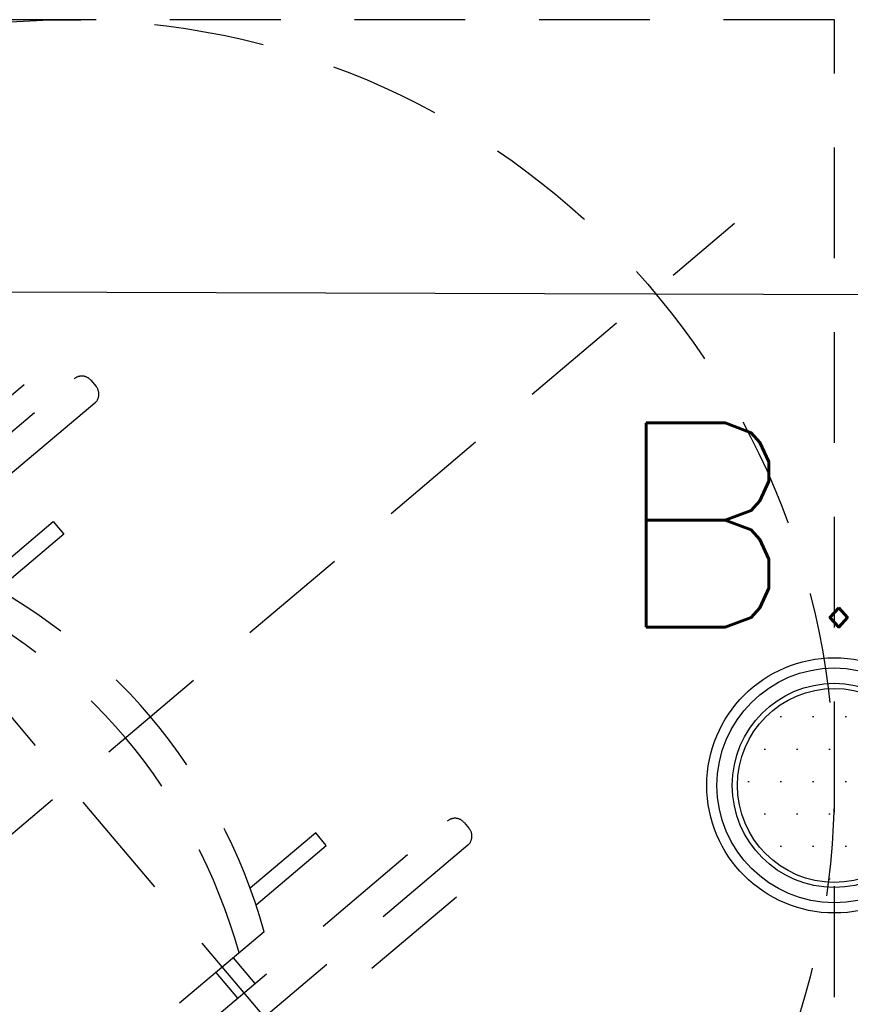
# Model space of a CAD drawing. Header units: millimetres. Extents: x 22250 to 51280, y -5012 to 7692.
# Tile 86 of 182: x 39588 to 39670, y 2681 to 2777. Entities that reach past the tile are written whole.
import ezdxf
from ezdxf import colors
from ezdxf.entities.mleader import LeaderData, LeaderLine
from ezdxf.enums import TextEntityAlignment as Align
from ezdxf.math import Vec2, Vec3

# ---------------------------------------------------------------- set-up
doc = ezdxf.new("R2010")
doc.units = ezdxf.units.MM
doc.linetypes.add('KRESKOWA', pattern=[0.4, 0.24, -0.16])
for name, color, linetype in [('_BI_OSW_OPIS', 140, 'Continuous'), ('_BI_OSW_OPRAWY', 140, 'Continuous'), ('E_podklad', 252, 'Continuous')]:
    doc.layers.add(name, color=color, linetype=linetype)
doc.styles.add('romans', font='romans.shx')
doc.styles.get("Standard").update_dxf_attribs({"font": 'arial.ttf'})

# ---------------------------------------------------------------- blocks, each defined once
blk = doc.blocks.new('FOTEL-K')
at = {"linetype": 'KRESKOWA', "ltscale": 5, "transparency": 33554687}
for p, q in [((-1.701, 11.602), (-11.602, -1.701)), ((11.602, 1.701), (-1.701, 11.602)), ((0.579, -9.418), (-0.579, 9.418)), ((3.475, 2.644), (3.778, -2.29)), ((-3.773, 2.198), (-3.469, -2.735)), ((2.185, 1.847), (2.007, 1.836)), ((2.007, 1.836), (2.064, 0.908)), ((2.246, 0.852), (2.185, 1.847)), ((-2.395, 1.565), (-2.217, 1.576)), ((-2.334, 0.57), (-2.395, 1.565)), ((-2.217, 1.576), (-2.16, 0.649)), ((2.533, 0.749), (2.85, -4.401)), ((9.418, 0.579), (-9.418, -0.579)), ((2.923, 0.336), (2.56, 0.314)), ((2.938, 0.09), (2.575, 0.068))]:
    blk.add_line(p, q, dxfattribs=at)
for points in [[(3.332, -2.811), (3.246, -2.816, -0.414214), (3.109, -2.695), (2.756, 3.056, -0.414214), (2.877, 3.192), (2.963, 3.198, -0.414214), (3.099, 3.077), (3.453, -2.674, -0.414214)], [(-2.923, -3.195), (-3.009, -3.201, -0.414214), (-3.145, -3.08), (-3.499, 2.671, -0.414214), (-3.378, 2.808), (-3.292, 2.813, -0.414214), (-3.155, 2.693), (-2.802, -3.059, -0.414214)]]:
    blk.add_lwpolyline(points, format="xyb", close=True, dxfattribs=at)
blk.add_circle((0, 0), 8.291, dxfattribs=at)
for centre in [(0.309, -5.033), (0.331, -5.388)]:
    blk.add_arc(centre, 6.195, 68.9594, 118.0744, dxfattribs=at)
blk = doc.blocks.new('_Dot')
at = {"color": 0, "linetype": 'ByBlock', "lineweight": -2}
blk.add_line((-0.5, 0), (-1, 0), dxfattribs=at)
at = {"color": 0, "linetype": 'ByBlock', "const_width": 0.5}
blk.add_lwpolyline([(-0.25, 0, 1), (0.25, 0, 1)], format="xyb", close=True, dxfattribs=at)
blk = doc.blocks.new('B.2')
at = {"layer": '_BI_OSW_OPRAWY'}
h = blk.add_hatch(dxfattribs=at)
h.set_pattern_fill('DOTS', color=256, scale=2)
h.set_pattern_definition([(0, (-6795.4933, -6330), (1.5875, 3.175), [0, -3.175])])
h.paths.add_polyline_path([(9.5, 0, 1), (-9.5, 0, 1)])
for radius in [12.5, 11.5, 10, 9.5]:
    blk.add_circle((0, 0), radius, dxfattribs=at)
at = {"layer": '_BI_OSW_OPIS', "style": 'romans'}
blk.add_attdef('B.2', text='', height=20, dxfattribs=at).set_placement((0, 15.5), align=Align.CENTER)

msp = doc.modelspace()

# ---------------------------------------------------------------- block references
at = {"layer": '_BI_OSW_OPRAWY'}
msp.add_blockref('B.2', (39667.934, 2702.496), dxfattribs=at).add_auto_attribs({'B.2': 'B.2'})
at = {"layer": 'E_podklad', "xscale": 9.04563411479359, "yscale": 9.04563411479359, "zscale": 9.04563411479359, "rotation": 306.6570343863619}
msp.add_blockref('FOTEL-K', (39592.934, 2702.496), dxfattribs=at)

# ---------------------------------------------------------------- leaders
at = {"layer": 'E_podklad'}
ml = msp.add_multileader_mtext('Standard', dxfattribs=at)
ml.set_content('', color=256)
ml.set_leader_properties()
ml.set_arrow_properties(name='DOT')
ml.build(insert=Vec2(0, 0))
ml.multileader.update_dxf_attribs({"arrow_head_size": 6})
ctx = ml.context
ctx.base_point, ctx.arrow_head_size, ctx.plane_origin = Vec3(39153.831, 2752.064), 6, Vec3(38937.296, 3217.77)
ctx.text_align_type = 2
notes = []
notes.append((ctx, [(0, (1, 1, 0), (39172.353, 2752.064), (-1, 0), 14.522, [(0, [(39831.889, 2750.064)], 0, [])])]))
ctx.mtext.insert, ctx.mtext.alignment, ctx.mtext.flow_direction = Vec3(39155.831, 2752.064), 3, 5
for ctx, leaders in notes:
    for number, flags, end, landing, length, lines in leaders:
        leader = LeaderData()
        leader.index, (leader.has_last_leader_line, leader.has_dogleg_vector, leader.attachment_direction) = number, flags
        leader.last_leader_point, leader.dogleg_vector, leader.dogleg_length = Vec3(end), Vec3(landing), length
        for number, points, colour, breaks in lines:
            line = LeaderLine()
            line.index, line.vertices, line.color, line.breaks = number, Vec3.list(points), colors.encode_raw_color(colour), breaks
            leader.lines.append(line)
        ctx.leaders.append(leader)

doc.saveas('drawing.dxf')
